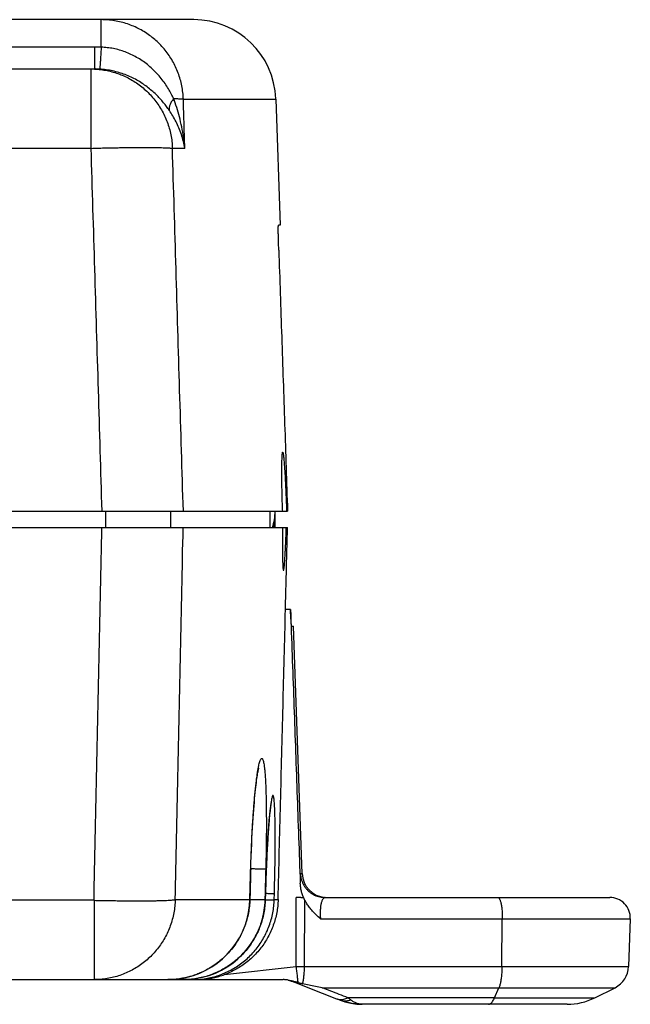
# Model space of a CAD drawing. Header units: inches. Extents: x 0 to 34, y 0 to 22.
# Tile 11 of 30: x 20.408 to 21.152, y 6.178 to 7.376. Entities that reach past the tile are written whole.
import ezdxf

# ---------------------------------------------------------------- set-up
doc = ezdxf.new("R2010")
doc.units = ezdxf.units.IN
doc.header["$LTSCALE"] = 1.87
doc.header["$MEASUREMENT"] = 0
doc.layers.get('0').update_dxf_attribs({"linetype": 'CONTINUOUS'})

msp = doc.modelspace()

# ---------------------------------------------------------------- linework, layer by layer
at = {"color": 7, "linetype": 'CONTINUOUS'}
for p, q in [((20.6202, 7.3759), (19.1317, 7.3759)), ((20.5077, 7.3424), (20.5077, 7.3759)), ((20.4997, 7.3425), (19.32, 7.3425)), ((20.4997, 7.3425), (20.4997, 7.3159)), ((14.3255, 7.3159), (20.4997, 7.3159)), ((20.4954, 7.2193), (20.4954, 7.3159)), ((20.6076, 7.2793), (20.7201, 7.2793)), ((20.7201, 7.2793), (20.7255, 7.1259)), ((20.4954, 7.2193), (14.3298, 7.2193)), ((20.6094, 7.2193), (20.5943, 7.2193)), ((20.7255, 7.1259), (20.7233, 7.1259)), ((20.2516, 6.7779), (20.7344, 6.7779)), ((20.5128, 6.7779), (20.5128, 6.7579)), ((20.5919, 6.7779), (20.5919, 6.7579)), ((20.7194, 6.7579), (20.7193, 6.7779)), ((20.2514, 6.7579), (20.7344, 6.7579)), ((20.738, 6.6582), (20.7319, 6.6582)), ((20.7393, 6.6379), (20.7416, 6.6379)), ((20.7521, 6.3368), (20.7416, 6.6379)), ((20.7116, 6.3952), (20.712, 6.401)), ((20.7106, 6.3811), (20.7111, 6.3886)), ((20.7111, 6.3886), (20.7116, 6.3952)), ((20.71, 6.3726), (20.7106, 6.3811)), ((20.709, 6.3517), (20.7095, 6.3629)), ((20.7095, 6.3629), (20.71, 6.3726)), ((20.6896, 6.3425), (20.6897, 6.3424)), ((20.7521, 6.3368), (20.7501, 6.3368)), ((20.4989, 6.3044), (14.3299, 6.3044)), ((20.4989, 6.3044), (20.4989, 6.2079)), ((20.5977, 6.3052), (20.6886, 6.3052)), ((20.6886, 6.3052), (20.6886, 6.3052)), ((20.7069, 6.3052), (20.7073, 6.3052)), ((20.7075, 6.3125), (20.7073, 6.3052)), ((20.7074, 6.3052), (20.7073, 6.3052)), ((20.7075, 6.3121), (20.7075, 6.3125)), ((20.7182, 6.3052), (20.7184, 6.3125)), ((20.7182, 6.3052), (20.7229, 6.3052)), ((20.7448, 6.2237), (20.7448, 6.3079)), ((20.755, 6.2239), (20.7556, 6.3044)), ((20.7801, 6.3079), (21.1265, 6.3079)), ((20.7744, 6.282), (20.9957, 6.282)), ((20.9953, 6.2239), (20.9957, 6.282)), ((20.9957, 6.282), (21.1515, 6.282)), ((21.1515, 6.282), (21.1495, 6.2239)), ((20.6576, 6.214), (20.7448, 6.2237)), ((20.755, 6.2239), (21.1495, 6.2239)), ((14.2035, 6.2079), (20.7291, 6.2079)), ((20.7353, 6.2072), (20.7351, 6.2073)), ((20.739, 6.2062), (20.7407, 6.2056)), ((20.7765, 6.1981), (21.1329, 6.1981)), ((20.9863, 6.1858), (20.9917, 6.1981)), ((21.1082, 6.1858), (21.1329, 6.1981)), ((20.794, 6.1847), (20.7979, 6.1832)), ((20.9863, 6.1858), (20.8079, 6.1858)), ((21.0747, 6.1779), (20.8254, 6.1779))]:
    msp.add_line(p, q, dxfattribs=at)
for points in [[(20.6886, 6.3052), (20.6899, 6.3495), (20.6902, 6.3577), (20.6905, 6.3654), (20.6908, 6.3728), (20.6911, 6.3798), (20.6914, 6.3864), (20.6918, 6.3927), (20.6922, 6.3987), (20.6925, 6.4043), (20.6929, 6.4096), (20.6933, 6.4147), (20.6936, 6.4194), (20.694, 6.4238), (20.6944, 6.428), (20.6948, 6.4319), (20.6951, 6.4355), (20.6955, 6.4389), (20.6958, 6.4421), (20.6962, 6.445), (20.6965, 6.4477), (20.6968, 6.4503), (20.6971, 6.4526), (20.6975, 6.4547), (20.6978, 6.4566), (20.698, 6.4583), (20.6983, 6.4599), (20.6986, 6.4612), (20.6988, 6.4624), (20.699, 6.4633), (20.6992, 6.4641), (20.6993, 6.4646), (20.6994, 6.4649), (20.6994, 6.465)], [(20.712, 6.401), (20.7125, 6.406), (20.7127, 6.4082), (20.7129, 6.4103), (20.7131, 6.4122), (20.7133, 6.414), (20.7135, 6.4156), (20.7137, 6.4171), (20.7139, 6.4184), (20.714, 6.4195), (20.7142, 6.4205), (20.7143, 6.4213), (20.7144, 6.422), (20.7145, 6.4225), (20.7146, 6.4228), (20.7146, 6.4229)], [(20.7074, 6.3052), (20.7077, 6.3183), (20.7079, 6.3255), (20.7082, 6.3325), (20.7084, 6.3392), (20.7087, 6.3456), (20.709, 6.3517)], [(20.5888, 6.2079), (20.5961, 6.2081), (20.6042, 6.2091), (20.6122, 6.2107), (20.6201, 6.2129), (20.6277, 6.2158), (20.6351, 6.2193), (20.6422, 6.2234), (20.6489, 6.2281), (20.6553, 6.2333), (20.6611, 6.239), (20.6666, 6.2452), (20.6714, 6.2518), (20.6758, 6.2588), (20.6795, 6.2662), (20.6827, 6.2738), (20.6852, 6.2817), (20.687, 6.2897), (20.6882, 6.2979), (20.6886, 6.3052)], [(20.6077, 6.2079), (20.615, 6.2081), (20.6231, 6.2091), (20.6311, 6.2107), (20.6389, 6.2129), (20.6466, 6.2158), (20.6539, 6.2193), (20.661, 6.2234), (20.6677, 6.2281), (20.674, 6.2333), (20.6799, 6.239), (20.6853, 6.2452), (20.6902, 6.2518), (20.6945, 6.2588), (20.6983, 6.2662), (20.7014, 6.2738), (20.7039, 6.2817), (20.7057, 6.2897), (20.7069, 6.2979), (20.7074, 6.3052)], [(20.7353, 6.2072), (20.7369, 6.2068), (20.739, 6.2062)], [(20.7407, 6.2056), (20.7764, 6.1916), (20.794, 6.1847)], [(20.7979, 6.1832), (20.8042, 6.181), (20.8115, 6.1792), (20.8189, 6.1782), (20.8254, 6.1779)]]:
    msp.add_lwpolyline(points, dxfattribs=at)
for centre, radius, start, end in [((20.6202, 7.2759), 0.1, 2, 90), ((20.6522, 6.7779), 0.067, 342.6149, 360), ((20.7821, 6.3379), 0.03, 182, 266.2467), ((21.1265, 6.2829), 0.025, 358, 90), ((21.1195, 6.2249), 0.03, 296.566, 358), ((21.0747, 6.2529), 0.075, 270, 296.566)]:
    msp.add_arc(centre, radius, start, end, dxfattribs=at)
for points, knots in [([(20.6076, 7.2793), (20.6075, 7.282), (20.6071, 7.2874), (20.6059, 7.2954), (20.604, 7.3033), (20.6015, 7.311), (20.5983, 7.3184), (20.5946, 7.3256), (20.5903, 7.3324), (20.5855, 7.3389), (20.5802, 7.345), (20.5744, 7.3506), (20.5681, 7.3557), (20.5615, 7.3603), (20.5545, 7.3644), (20.5472, 7.3679), (20.5396, 7.3708), (20.5319, 7.373), (20.5239, 7.3747), (20.5158, 7.3756), (20.5104, 7.3759), (20.5077, 7.3759)], [0, 0, 0, 0, 0.052612, 0.105214, 0.15781, 0.210401, 0.26299, 0.315583, 0.368179, 0.420771, 0.473345, 0.525895, 0.578431, 0.630967, 0.683519, 0.736104, 0.78874, 0.841439, 0.894215, 0.947073, 1, 1, 1, 1]), ([(20.5077, 7.3424), (20.5068, 7.3424), (20.5051, 7.3425), (20.5024, 7.3425), (20.5006, 7.3425), (20.4997, 7.3425)], [0, 0, 0, 0, 0.333155, 0.66649, 1, 1, 1, 1]), ([(20.5077, 7.3424), (20.5076, 7.3413), (20.5075, 7.3391), (20.5073, 7.3358), (20.5071, 7.3327), (20.5069, 7.3298), (20.5067, 7.3271), (20.5066, 7.3246), (20.5064, 7.3224), (20.5063, 7.3204), (20.5061, 7.3188), (20.506, 7.3175), (20.506, 7.3166), (20.5058, 7.316), (20.5059, 7.3157), (20.5058, 7.3157)], [0, 0, 0, 0, 0.125427, 0.247135, 0.36374, 0.473892, 0.576314, 0.669822, 0.753338, 0.825895, 0.886657, 0.934921, 0.970132, 0.991893, 1, 1, 1, 1]), ([(20.5958, 7.2798), (20.5949, 7.2818), (20.5928, 7.2858), (20.5894, 7.292), (20.5853, 7.2982), (20.5807, 7.3044), (20.5755, 7.3104), (20.5699, 7.3161), (20.5639, 7.3213), (20.5575, 7.326), (20.5508, 7.3301), (20.544, 7.3337), (20.5369, 7.3367), (20.5298, 7.339), (20.5225, 7.3408), (20.5151, 7.3419), (20.5102, 7.3423), (20.5077, 7.3424)], [0, 0, 0, 0, 0.05753, 0.119893, 0.185798, 0.25416, 0.323907, 0.3941, 0.464198, 0.533794, 0.602664, 0.670659, 0.737742, 0.803968, 0.869552, 0.934807, 1, 1, 1, 1]), ([(20.4954, 7.3159), (20.498, 7.3159), (20.5032, 7.3156), (20.511, 7.3147), (20.5186, 7.3132), (20.5261, 7.311), (20.5334, 7.3083), (20.5405, 7.305), (20.5473, 7.3011), (20.5539, 7.2966), (20.5602, 7.2916), (20.5662, 7.2859), (20.5716, 7.2798), (20.5766, 7.2732), (20.581, 7.2663), (20.5848, 7.259), (20.588, 7.2515), (20.5906, 7.2437), (20.5925, 7.2357), (20.5938, 7.2276), (20.5942, 7.2221), (20.5943, 7.2193)], [0, 0, 0, 0, 0.051019, 0.102162, 0.153325, 0.204345, 0.255149, 0.306043, 0.357377, 0.409464, 0.462425, 0.516009, 0.569904, 0.623799, 0.677551, 0.73121, 0.78483, 0.838466, 0.892171, 0.945998, 1, 1, 1, 1]), ([(20.5058, 7.3157), (20.5051, 7.3157), (20.5038, 7.3158), (20.5018, 7.3158), (20.5004, 7.3159), (20.4997, 7.3159)], [0, 0, 0, 0, 0.332992, 0.666304, 1, 1, 1, 1]), ([(20.5906, 7.2654), (20.5895, 7.267), (20.5872, 7.2702), (20.5834, 7.275), (20.5791, 7.2799), (20.5744, 7.2848), (20.5692, 7.2896), (20.5635, 7.2942), (20.5574, 7.2985), (20.5509, 7.3025), (20.544, 7.306), (20.5368, 7.3091), (20.5293, 7.3116), (20.5216, 7.3136), (20.5137, 7.315), (20.5085, 7.3155), (20.5058, 7.3157)], [0, 0, 0, 0, 0.056351, 0.116624, 0.180363, 0.247109, 0.316429, 0.387826, 0.460934, 0.535567, 0.61152, 0.688529, 0.766237, 0.844211, 0.92219, 1, 1, 1, 1]), ([(20.5958, 7.2798), (20.5953, 7.2791), (20.5943, 7.2778), (20.593, 7.2758), (20.5919, 7.2738), (20.5911, 7.272), (20.5906, 7.2702), (20.5903, 7.2685), (20.5902, 7.2669), (20.5904, 7.2659), (20.5905, 7.2654)], [0, 0, 0, 0, 0.161077, 0.312155, 0.452664, 0.58225, 0.700941, 0.809252, 0.908322, 1, 1, 1, 1]), ([(20.6094, 7.2193), (20.609, 7.2238), (20.608, 7.2325), (20.6058, 7.2453), (20.603, 7.2575), (20.5997, 7.269), (20.5971, 7.2763), (20.5958, 7.2798)], [0, 0, 0, 0, 0.213689, 0.423897, 0.626865, 0.819532, 1, 1, 1, 1]), ([(20.5958, 7.2798), (20.5967, 7.2798), (20.5983, 7.2798), (20.6006, 7.2798), (20.6026, 7.2797), (20.6043, 7.2796), (20.6057, 7.2796), (20.6068, 7.2795), (20.6073, 7.2794), (20.6076, 7.2793)], [0, 0, 0, 0, 0.219445, 0.415923, 0.587595, 0.732951, 0.850732, 0.939963, 1, 1, 1, 1]), ([(20.6094, 7.2193), (20.6092, 7.226), (20.6088, 7.2393), (20.6082, 7.2593), (20.6078, 7.2727), (20.6076, 7.2793)], [0, 0, 0, 0, 0.333333, 0.666667, 1, 1, 1, 1]), ([(20.6094, 7.2193), (20.6089, 7.2222), (20.6078, 7.2278), (20.6054, 7.2361), (20.6023, 7.2441), (20.5988, 7.2517), (20.5949, 7.2588), (20.592, 7.2632), (20.5906, 7.2654)], [0, 0, 0, 0, 0.172111, 0.344203, 0.514684, 0.681685, 0.843911, 1, 1, 1, 1]), ([(20.4954, 7.2193), (20.498, 7.2194), (20.5032, 7.2196), (20.511, 7.2198), (20.5187, 7.2199), (20.5262, 7.2201), (20.5336, 7.2202), (20.5408, 7.2203), (20.5477, 7.2204), (20.5543, 7.2204), (20.5604, 7.2205), (20.5662, 7.2205), (20.5716, 7.2204), (20.5764, 7.2203), (20.5808, 7.2202), (20.5846, 7.2201), (20.5879, 7.22), (20.5905, 7.2198), (20.5926, 7.2196), (20.5938, 7.2194), (20.5943, 7.2193)], [0, 0, 0, 0, 0.079171, 0.157792, 0.235582, 0.312168, 0.387081, 0.459778, 0.529659, 0.59613, 0.658791, 0.717314, 0.771362, 0.820606, 0.864729, 0.903448, 0.936512, 0.963718, 0.984909, 1, 1, 1, 1]), ([(20.5087, 6.7779), (20.5073, 6.8269), (20.5043, 6.9251), (20.4999, 7.0722), (20.4969, 7.1703), (20.4954, 7.2193)], [0, 0, 0, 0, 0.333548, 0.666889, 1, 1, 1, 1]), ([(20.6076, 6.7779), (20.6061, 6.827), (20.6031, 6.9251), (20.5987, 7.0723), (20.5958, 7.1703), (20.5943, 7.2193)], [0, 0, 0, 0, 0.333618, 0.666951, 1, 1, 1, 1]), ([(20.7237, 7.0955), (20.7237, 7.0967), (20.7236, 7.099), (20.7235, 7.1023), (20.7234, 7.1056), (20.7233, 7.1088), (20.7233, 7.1117), (20.7232, 7.1145), (20.7232, 7.117), (20.7231, 7.1192), (20.7231, 7.1212), (20.7231, 7.1228), (20.7232, 7.124), (20.7232, 7.125), (20.7233, 7.1255), (20.7232, 7.1259), (20.7233, 7.1259)], [0, 0, 0, 0, 0.113793, 0.22553, 0.334031, 0.437839, 0.535929, 0.626985, 0.710054, 0.784127, 0.848312, 0.90193, 0.944269, 0.974919, 0.993494, 1, 1, 1, 1]), ([(20.7237, 7.0955), (20.7249, 7.0603), (20.7273, 6.9897), (20.7309, 6.8838), (20.7332, 6.8132), (20.7344, 6.7779)], [0, 0, 0, 0, 0.333123, 0.666457, 1, 1, 1, 1]), ([(20.7285, 6.7779), (20.7284, 6.78), (20.7282, 6.7843), (20.728, 6.7907), (20.7279, 6.797), (20.7277, 6.8031), (20.7276, 6.809), (20.7276, 6.8147), (20.7275, 6.8201), (20.7275, 6.8251), (20.7275, 6.8297), (20.7275, 6.834), (20.7276, 6.8378), (20.7277, 6.8411), (20.7278, 6.8439), (20.7279, 6.8461), (20.728, 6.8479), (20.7283, 6.8489), (20.7283, 6.8498), (20.7285, 6.8498), (20.7285, 6.8498)], [0, 0, 0, 0, 0.089387, 0.17837, 0.26587, 0.350854, 0.433122, 0.512168, 0.587023, 0.656843, 0.721534, 0.780603, 0.833321, 0.87916, 0.918104, 0.949764, 0.97376, 0.989946, 0.998496, 1, 1, 1, 1]), ([(20.7285, 6.8498), (20.7286, 6.8498), (20.7288, 6.8498), (20.7289, 6.8489), (20.7292, 6.8479), (20.7294, 6.8461), (20.7297, 6.8439), (20.7299, 6.8411), (20.7302, 6.8378), (20.7305, 6.834), (20.7308, 6.8298), (20.7311, 6.8251), (20.7314, 6.8201), (20.7317, 6.8147), (20.732, 6.809), (20.7322, 6.8031), (20.7325, 6.797), (20.7328, 6.7907), (20.733, 6.7843), (20.7332, 6.78), (20.7332, 6.7779)], [0, 0, 0, 0, 0.001474, 0.010057, 0.02627, 0.050288, 0.081969, 0.12094, 0.166807, 0.219557, 0.278663, 0.343394, 0.413248, 0.488128, 0.567188, 0.649454, 0.734413, 0.821856, 0.910746, 1, 1, 1, 1]), ([(20.7133, 6.7579), (20.7133, 6.7595), (20.7133, 6.7628), (20.7132, 6.7678), (20.7132, 6.7728), (20.7132, 6.7762), (20.7132, 6.7779)], [0, 0, 0, 0, 0.245651, 0.495027, 0.746892, 1, 1, 1, 1]), ([(20.4989, 6.3044), (20.4999, 6.3547), (20.5021, 6.4555), (20.5053, 6.6067), (20.5074, 6.7074), (20.5085, 6.7579)], [0, 0, 0, 0, 0.333196, 0.666529, 1, 1, 1, 1]), ([(20.5977, 6.3052), (20.5988, 6.3555), (20.601, 6.4561), (20.6042, 6.6069), (20.6063, 6.7075), (20.6074, 6.7579)], [0, 0, 0, 0, 0.333136, 0.666469, 1, 1, 1, 1]), ([(20.718, 6.7651), (20.718, 6.7643), (20.718, 6.7619), (20.7179, 6.7595), (20.7179, 6.7579)], [0, 0, 0, 0, 0.3247, 1, 1, 1, 1]), ([(20.7283, 6.7579), (20.7283, 6.7558), (20.7283, 6.7519), (20.7282, 6.746), (20.7282, 6.7404), (20.7282, 6.7351), (20.7282, 6.7302), (20.7282, 6.7256), (20.7283, 6.7214), (20.7284, 6.7177), (20.7285, 6.7145), (20.7286, 6.7117), (20.7288, 6.7095), (20.7289, 6.7078), (20.7292, 6.7068), (20.7292, 6.706), (20.7294, 6.7059), (20.7295, 6.7059)], [0, 0, 0, 0, 0.11615, 0.228711, 0.336334, 0.437894, 0.533271, 0.621561, 0.701724, 0.773192, 0.83581, 0.888813, 0.93164, 0.964217, 0.986339, 0.997955, 1, 1, 1, 1]), ([(20.7295, 6.7059), (20.7295, 6.7059), (20.7298, 6.7059), (20.7298, 6.7068), (20.7301, 6.7078), (20.7303, 6.7095), (20.7306, 6.7117), (20.7308, 6.7145), (20.731, 6.7177), (20.7313, 6.7214), (20.7315, 6.7256), (20.7318, 6.7302), (20.732, 6.7351), (20.7323, 6.7404), (20.7325, 6.746), (20.7327, 6.7519), (20.7329, 6.7558), (20.7329, 6.7579)], [0, 0, 0, 0, 0.002018, 0.013666, 0.035809, 0.068401, 0.111236, 0.164247, 0.226872, 0.29835, 0.378525, 0.466825, 0.562208, 0.663767, 0.771377, 0.883906, 1, 1, 1, 1]), ([(20.7321, 6.6682), (20.7324, 6.6781), (20.7329, 6.6981), (20.7336, 6.728), (20.7341, 6.7479), (20.7344, 6.7579)], [0, 0, 0, 0, 0.333302, 0.666635, 1, 1, 1, 1]), ([(20.7319, 6.6582), (20.7319, 6.6593), (20.732, 6.6615), (20.732, 6.6648), (20.7321, 6.667), (20.7321, 6.6682)], [0, 0, 0, 0, 0.324901, 0.659512, 1, 1, 1, 1]), ([(20.7229, 6.3052), (20.7239, 6.3444), (20.7259, 6.4228), (20.7289, 6.5405), (20.7309, 6.6189), (20.7319, 6.6582)], [0, 0, 0, 0, 0.333168, 0.666502, 1, 1, 1, 1]), ([(20.7393, 6.6379), (20.7393, 6.6379), (20.7392, 6.6382), (20.7391, 6.6387), (20.7391, 6.6397), (20.7389, 6.6409), (20.7388, 6.6426), (20.7387, 6.6445), (20.7386, 6.6468), (20.7384, 6.6493), (20.7383, 6.6521), (20.7381, 6.6551), (20.738, 6.6571), (20.738, 6.6582)], [0, 0, 0, 0, 0.009941, 0.03808, 0.084331, 0.147799, 0.228325, 0.325063, 0.436293, 0.560449, 0.697309, 0.844719, 1, 1, 1, 1]), ([(20.738, 6.6582), (20.7393, 6.6212), (20.742, 6.5473), (20.7459, 6.4364), (20.7485, 6.3624), (20.7499, 6.3254)], [0, 0, 0, 0, 0.333141, 0.666475, 1, 1, 1, 1]), ([(20.6989, 6.4653), (20.6991, 6.4665), (20.6996, 6.4689), (20.7003, 6.472), (20.7011, 6.4744), (20.7018, 6.476), (20.7025, 6.4771), (20.7036, 6.4771), (20.7042, 6.4759), (20.7048, 6.4744), (20.7053, 6.472), (20.7059, 6.4689), (20.7064, 6.465), (20.7068, 6.4604), (20.7072, 6.4551), (20.7076, 6.4492), (20.7079, 6.4426), (20.7081, 6.4354), (20.7083, 6.4277), (20.7085, 6.4196), (20.7086, 6.4109), (20.7086, 6.4018), (20.7086, 6.3924), (20.7086, 6.3827), (20.7085, 6.3728), (20.7083, 6.3627), (20.7081, 6.3526), (20.7079, 6.3459), (20.7078, 6.3425)], [0, 0, 0, 0, 0.026655, 0.048379, 0.065096, 0.07688, 0.084126, 0.088843, 0.095865, 0.107375, 0.123803, 0.145233, 0.171591, 0.202747, 0.23856, 0.278838, 0.323308, 0.371682, 0.423689, 0.479074, 0.537569, 0.598903, 0.662674, 0.728378, 0.795491, 0.863481, 0.931822, 1, 1, 1, 1]), ([(20.6896, 6.3425), (20.6897, 6.3459), (20.6899, 6.3526), (20.6903, 6.3627), (20.6907, 6.3728), (20.6911, 6.3827), (20.6917, 6.3924), (20.6922, 6.4018), (20.6929, 6.4109), (20.6935, 6.4196), (20.6942, 6.4278), (20.6949, 6.4355), (20.6957, 6.4426), (20.6964, 6.4492), (20.6972, 6.4551), (20.698, 6.4604), (20.6985, 6.4636), (20.6988, 6.4651)], [0, 0, 0, 0, 0.082129, 0.164489, 0.246464, 0.327418, 0.406713, 0.483716, 0.557819, 0.628537, 0.695536, 0.758491, 0.81709, 0.871002, 0.919875, 0.963377, 1, 1, 1, 1]), ([(20.7143, 6.4229), (20.7141, 6.4216), (20.7137, 6.4187), (20.7132, 6.4141), (20.7126, 6.4089), (20.7121, 6.4031), (20.7116, 6.3967), (20.7111, 6.3898), (20.7106, 6.3824), (20.7101, 6.3746), (20.7096, 6.3664), (20.7092, 6.3579), (20.7088, 6.349), (20.7084, 6.34), (20.7081, 6.3309), (20.7078, 6.3217), (20.7076, 6.3156), (20.7075, 6.3125)], [0, 0, 0, 0, 0.036015, 0.07794, 0.125551, 0.178525, 0.236486, 0.299069, 0.36596, 0.43681, 0.511264, 0.588827, 0.668862, 0.750687, 0.833612, 0.916949, 1, 1, 1, 1]), ([(20.7184, 6.3125), (20.7185, 6.3156), (20.7186, 6.3217), (20.7188, 6.3309), (20.719, 6.34), (20.7192, 6.3491), (20.7193, 6.3579), (20.7193, 6.3664), (20.7194, 6.3746), (20.7194, 6.3825), (20.7194, 6.3898), (20.7193, 6.3967), (20.7192, 6.4031), (20.7191, 6.409), (20.7189, 6.4142), (20.7187, 6.4188), (20.7185, 6.4227), (20.7182, 6.426), (20.7179, 6.4285), (20.7175, 6.4304), (20.7173, 6.4315), (20.7167, 6.4323), (20.716, 6.4315), (20.7157, 6.4304), (20.7152, 6.4285), (20.7147, 6.426), (20.7144, 6.424), (20.7143, 6.423)], [0, 0, 0, 0, 0.070989, 0.142217, 0.213083, 0.282998, 0.351373, 0.417621, 0.4812, 0.541685, 0.598771, 0.652155, 0.701562, 0.74668, 0.787188, 0.822811, 0.853358, 0.878659, 0.898558, 0.91299, 0.922029, 0.926304, 0.930778, 0.940098, 0.954814, 0.974985, 1, 1, 1, 1]), ([(20.6896, 6.3425), (20.6895, 6.3384), (20.6893, 6.3301), (20.6889, 6.3177), (20.6887, 6.3094), (20.6886, 6.3052)], [0, 0, 0, 0, 0.333238, 0.666571, 1, 1, 1, 1]), ([(20.7078, 6.3425), (20.7077, 6.3425), (20.7074, 6.3424), (20.7066, 6.3424), (20.7055, 6.3424), (20.7041, 6.3424), (20.7024, 6.3424), (20.7003, 6.3424), (20.698, 6.3424), (20.6955, 6.3425), (20.6927, 6.3425), (20.6907, 6.3425), (20.6898, 6.3426)], [0, 0, 0, 0, 0.020817, 0.061267, 0.121191, 0.199843, 0.296294, 0.409426, 0.537939, 0.680536, 0.835385, 1, 1, 1, 1]), ([(20.7078, 6.3425), (20.7077, 6.3383), (20.7075, 6.3301), (20.7072, 6.3177), (20.707, 6.3094), (20.7069, 6.3052)], [0, 0, 0, 0, 0.333333, 0.666667, 1, 1, 1, 1]), ([(20.7501, 6.3368), (20.7501, 6.3368), (20.7501, 6.3363), (20.7499, 6.3357), (20.7499, 6.3345), (20.7499, 6.3328), (20.7499, 6.3307), (20.7499, 6.3282), (20.7499, 6.3264), (20.7499, 6.3254)], [0, 0, 0, 0, 0.02222, 0.085873, 0.191931, 0.339161, 0.525304, 0.747166, 1, 1, 1, 1]), ([(20.7501, 6.3368), (20.7502, 6.3357), (20.7504, 6.3335), (20.751, 6.3303), (20.752, 6.3272), (20.7534, 6.3241), (20.755, 6.3213), (20.757, 6.3186), (20.7592, 6.3162), (20.7617, 6.3141), (20.7644, 6.3122), (20.7673, 6.3106), (20.7704, 6.3094), (20.7736, 6.3085), (20.7768, 6.308), (20.779, 6.3079), (20.7801, 6.3079)], [0, 0, 0, 0, 0.071433, 0.142865, 0.214298, 0.28573, 0.357161, 0.428591, 0.500021, 0.571449, 0.642877, 0.714303, 0.785728, 0.857153, 0.928577, 1, 1, 1, 1]), ([(20.7536, 6.3078), (20.7531, 6.3093), (20.7521, 6.3122), (20.7509, 6.3167), (20.7502, 6.3211), (20.7499, 6.324), (20.7499, 6.3254)], [0, 0, 0, 0, 0.257307, 0.51736, 0.768725, 1, 1, 1, 1]), ([(20.4989, 6.3044), (20.5016, 6.3043), (20.507, 6.3042), (20.5152, 6.3041), (20.5231, 6.304), (20.5309, 6.3039), (20.5385, 6.3038), (20.5459, 6.3038), (20.553, 6.3038), (20.5597, 6.3038), (20.566, 6.3038), (20.5717, 6.3039), (20.5768, 6.304), (20.5814, 6.3041), (20.5853, 6.3043), (20.5888, 6.3044), (20.5918, 6.3046), (20.5942, 6.3048), (20.5962, 6.305), (20.5973, 6.3051), (20.5977, 6.3052)], [0, 0, 0, 0, 0.08319, 0.16527, 0.245921, 0.324834, 0.401698, 0.476188, 0.54796, 0.616429, 0.680351, 0.738587, 0.790361, 0.835854, 0.875798, 0.910751, 0.940974, 0.966144, 0.985874, 1, 1, 1, 1]), ([(20.5977, 6.3052), (20.5977, 6.3025), (20.5973, 6.2971), (20.5961, 6.2891), (20.5943, 6.2812), (20.5918, 6.2734), (20.5888, 6.2659), (20.5851, 6.2586), (20.5809, 6.2517), (20.5761, 6.2452), (20.5708, 6.239), (20.565, 6.2334), (20.5588, 6.2282), (20.5522, 6.2235), (20.5453, 6.2194), (20.538, 6.2159), (20.5305, 6.213), (20.5228, 6.2107), (20.5149, 6.2091), (20.5069, 6.2081), (20.5015, 6.2079), (20.4989, 6.2079)], [0, 0, 0, 0, 0.052876, 0.105762, 0.158646, 0.211516, 0.264363, 0.317179, 0.369957, 0.422693, 0.475383, 0.528026, 0.580624, 0.633178, 0.68569, 0.738162, 0.790595, 0.842993, 0.895358, 0.947693, 1, 1, 1, 1]), ([(20.7069, 6.3052), (20.7069, 6.3025), (20.7065, 6.2971), (20.7053, 6.289), (20.7035, 6.2811), (20.701, 6.2733), (20.6979, 6.2658), (20.6942, 6.2586), (20.6899, 6.2517), (20.6851, 6.2451), (20.6798, 6.239), (20.674, 6.2334), (20.6677, 6.2282), (20.6611, 6.2235), (20.6541, 6.2194), (20.6468, 6.2159), (20.6392, 6.213), (20.6314, 6.2107), (20.6235, 6.2091), (20.6156, 6.2081), (20.6103, 6.2079), (20.6077, 6.2079)], [0, 0, 0, 0, 0.052872, 0.105798, 0.158737, 0.211664, 0.264559, 0.317399, 0.370167, 0.422864, 0.475507, 0.528113, 0.580705, 0.633306, 0.685936, 0.7386, 0.791285, 0.843974, 0.896651, 0.949299, 1, 1, 1, 1]), ([(20.6187, 6.2079), (20.6214, 6.2079), (20.6268, 6.2081), (20.6348, 6.2091), (20.6428, 6.2107), (20.6505, 6.213), (20.6581, 6.2159), (20.6653, 6.2194), (20.6723, 6.2235), (20.6789, 6.2281), (20.6852, 6.2333), (20.691, 6.2389), (20.6963, 6.2451), (20.7011, 6.2516), (20.7054, 6.2585), (20.7091, 6.2658), (20.7122, 6.2733), (20.7147, 6.2811), (20.7166, 6.289), (20.7178, 6.2971), (20.7181, 6.3025), (20.7182, 6.3052)], [0, 0, 0, 0, 0.052616, 0.105153, 0.157628, 0.210053, 0.262443, 0.314815, 0.367192, 0.419598, 0.472062, 0.524613, 0.57726, 0.629988, 0.682773, 0.735596, 0.788448, 0.841323, 0.894212, 0.947109, 1, 1, 1, 1]), ([(20.6886, 6.3052), (20.6885, 6.3025), (20.6881, 6.2971), (20.6869, 6.289), (20.685, 6.2811), (20.6825, 6.2733), (20.6794, 6.2658), (20.6757, 6.2585), (20.6714, 6.2516), (20.6665, 6.2451), (20.6612, 6.2389), (20.6553, 6.2333), (20.6491, 6.2281), (20.6424, 6.2235), (20.6356, 6.2194), (20.6308, 6.2172), (20.6285, 6.2161)], [0, 0, 0, 0, 0.071352, 0.143221, 0.215104, 0.286992, 0.358878, 0.430752, 0.502599, 0.574396, 0.646115, 0.71774, 0.789265, 0.860706, 0.932078, 1, 1, 1, 1]), ([(20.7073, 6.3052), (20.7072, 6.3025), (20.7069, 6.2971), (20.7057, 6.289), (20.7038, 6.2811), (20.7013, 6.2733), (20.6982, 6.2658), (20.6944, 6.2585), (20.6901, 6.2516), (20.6853, 6.245), (20.6799, 6.2389), (20.6741, 6.2333), (20.6679, 6.2281), (20.6615, 6.2236), (20.6571, 6.221), (20.655, 6.2199)], [0, 0, 0, 0, 0.077797, 0.15561, 0.233419, 0.311217, 0.388993, 0.466741, 0.544443, 0.622068, 0.699584, 0.776968, 0.854218, 0.931361, 1, 1, 1, 1]), ([(20.7229, 6.3052), (20.7229, 6.3026), (20.7225, 6.2973), (20.7214, 6.2894), (20.7196, 6.2817), (20.7172, 6.2741), (20.7142, 6.2667), (20.7107, 6.2596), (20.7066, 6.2528), (20.702, 6.2463), (20.6968, 6.2403), (20.6913, 6.2346), (20.6852, 6.2294), (20.6788, 6.2248), (20.6721, 6.2206), (20.665, 6.217), (20.6601, 6.2149), (20.6576, 6.214)], [0, 0, 0, 0, 0.066668, 0.133428, 0.20007, 0.266725, 0.333473, 0.400103, 0.466731, 0.533458, 0.600072, 0.66669, 0.733409, 0.800019, 0.866643, 0.933373, 1, 1, 1, 1]), ([(20.7069, 6.3052), (20.7068, 6.3052), (20.7064, 6.3051), (20.7057, 6.3051), (20.7046, 6.305), (20.7032, 6.305), (20.7014, 6.3049), (20.6994, 6.3049), (20.6971, 6.3049), (20.6945, 6.3049), (20.6917, 6.3049), (20.6898, 6.305), (20.6888, 6.305)], [0, 0, 0, 0, 0.020971, 0.061683, 0.121834, 0.200737, 0.297446, 0.410784, 0.539367, 0.681618, 0.835794, 1, 1, 1, 1]), ([(20.7074, 6.3049), (20.708, 6.3049), (20.7094, 6.3049), (20.7115, 6.3049), (20.7133, 6.3049), (20.7149, 6.305), (20.7162, 6.305), (20.7172, 6.3051), (20.7178, 6.3051), (20.7181, 6.3052), (20.7182, 6.3052)], [0, 0, 0, 0, 0.186544, 0.385149, 0.559031, 0.706194, 0.824961, 0.914005, 0.972411, 1, 1, 1, 1]), ([(20.7184, 6.3125), (20.7184, 6.3123), (20.7181, 6.3116), (20.7174, 6.3124), (20.7164, 6.3123), (20.7151, 6.3124), (20.7136, 6.3124), (20.7117, 6.3124), (20.7096, 6.3125), (20.7082, 6.3125), (20.7076, 6.3125)], [0, 0, 0, 0, 0.059591, 0.121463, 0.206732, 0.32028, 0.461142, 0.627804, 0.818452, 1, 1, 1, 1]), ([(20.7505, 6.3078), (20.7499, 6.3079), (20.7486, 6.3079), (20.7467, 6.3079), (20.7454, 6.3079), (20.7448, 6.3079)], [0, 0, 0, 0, 0.334345, 0.667172, 1, 1, 1, 1]), ([(20.7505, 6.3078), (20.7508, 6.3078), (20.7515, 6.3078), (20.7526, 6.3078), (20.7533, 6.3078), (20.7536, 6.3078)], [0, 0, 0, 0, 0.339828, 0.670355, 1, 1, 1, 1]), ([(20.7556, 6.3044), (20.7556, 6.3045), (20.7555, 6.3047), (20.7553, 6.305), (20.7551, 6.3053), (20.755, 6.3056), (20.7548, 6.306), (20.7547, 6.3063), (20.7545, 6.3066), (20.7544, 6.307), (20.7542, 6.3074), (20.7541, 6.3079), (20.7537, 6.3079), (20.7535, 6.3079)], [0, 0, 0, 0, 0.083739, 0.166585, 0.24942, 0.333125, 0.418468, 0.505605, 0.594479, 0.68505, 0.779302, 0.894906, 1, 1, 1, 1]), ([(20.7744, 6.282), (20.7727, 6.2835), (20.7693, 6.2865), (20.7649, 6.2911), (20.7611, 6.2956), (20.7581, 6.3), (20.7564, 6.3029), (20.7556, 6.3044)], [0, 0, 0, 0, 0.238485, 0.455649, 0.653639, 0.834437, 1, 1, 1, 1]), ([(20.7801, 6.3079), (20.7798, 6.3079), (20.7792, 6.3077), (20.7783, 6.3072), (20.7776, 6.3063), (20.7769, 6.3052), (20.7762, 6.3038), (20.7757, 6.3022), (20.7752, 6.3004), (20.7748, 6.2985), (20.7745, 6.2964), (20.7743, 6.2941), (20.7742, 6.2918), (20.7741, 6.2894), (20.7741, 6.287), (20.7742, 6.2845), (20.7744, 6.2828), (20.7744, 6.282)], [0, 0, 0, 0, 0.031784, 0.066486, 0.106966, 0.154258, 0.208505, 0.269302, 0.335969, 0.407772, 0.484043, 0.564218, 0.647715, 0.733791, 0.821699, 0.910713, 1, 1, 1, 1]), ([(20.9903, 6.3079), (20.9905, 6.3079), (20.991, 6.3077), (20.9916, 6.3072), (20.9922, 6.3063), (20.9928, 6.3052), (20.9933, 6.3038), (20.9938, 6.3021), (20.9943, 6.3002), (20.9947, 6.298), (20.995, 6.2956), (20.9953, 6.2931), (20.9955, 6.2904), (20.9957, 6.2877), (20.9957, 6.2848), (20.9958, 6.2829), (20.9957, 6.282)], [0, 0, 0, 0, 0.023591, 0.052393, 0.089289, 0.135375, 0.190849, 0.25544, 0.328584, 0.409517, 0.497318, 0.590948, 0.689268, 0.791066, 0.895076, 1, 1, 1, 1]), ([(20.655, 6.2199), (20.6547, 6.2198), (20.6521, 6.2183), (20.647, 6.2159), (20.6394, 6.213), (20.6317, 6.2107), (20.6238, 6.2091), (20.6161, 6.2081), (20.6112, 6.2079), (20.6089, 6.2079)], [0, 0, 0, 0, 0.018353, 0.186119, 0.353847, 0.521588, 0.689401, 0.857328, 1, 1, 1, 1]), ([(20.7448, 6.2237), (20.7459, 6.2237), (20.7482, 6.2238), (20.7516, 6.2239), (20.7539, 6.2239), (20.755, 6.2239)], [0, 0, 0, 0, 0.335827, 0.669807, 1, 1, 1, 1]), ([(20.7448, 6.2237), (20.7449, 6.2227), (20.7451, 6.2207), (20.7454, 6.2177), (20.7458, 6.2148), (20.7461, 6.212), (20.7464, 6.2093), (20.7467, 6.2068), (20.7469, 6.2052), (20.7469, 6.2044)], [0, 0, 0, 0, 0.157269, 0.312343, 0.463606, 0.609484, 0.748459, 0.879085, 1, 1, 1, 1]), ([(20.7529, 6.2029), (20.7531, 6.2036), (20.7534, 6.2051), (20.7538, 6.2074), (20.7542, 6.2099), (20.7544, 6.2125), (20.7547, 6.2152), (20.7549, 6.2181), (20.755, 6.221), (20.755, 6.2229), (20.755, 6.2239)], [0, 0, 0, 0, 0.102417, 0.213389, 0.331969, 0.457113, 0.587699, 0.722538, 0.860395, 1, 1, 1, 1]), ([(20.9953, 6.2239), (20.9953, 6.2228), (20.9953, 6.2207), (20.9951, 6.2176), (20.9949, 6.2145), (20.9946, 6.2116), (20.9943, 6.2088), (20.9939, 6.2062), (20.9934, 6.2038), (20.9929, 6.2017), (20.9924, 6.1998), (20.9919, 6.1986), (20.9917, 6.1981)], [0, 0, 0, 0, 0.122327, 0.24296, 0.360509, 0.473701, 0.581318, 0.682225, 0.775381, 0.85987, 0.93493, 1, 1, 1, 1]), ([(20.601, 6.2086), (20.5996, 6.2084), (20.5981, 6.2083), (20.5966, 6.2082), (20.5964, 6.2082)], [0, 0, 0, 0, 0.902814, 1, 1, 1, 1]), ([(20.6084, 6.2098), (20.6072, 6.2096), (20.6059, 6.2093), (20.6047, 6.2091), (20.6046, 6.2091)], [0, 0, 0, 0, 0.91547, 1, 1, 1, 1]), ([(20.6069, 6.208), (20.6067, 6.2082), (20.6064, 6.2086), (20.6061, 6.2091), (20.606, 6.2094)], [0, 0, 0, 0, 0.434764, 1, 1, 1, 1]), ([(20.6156, 6.2115), (20.6146, 6.2113), (20.6137, 6.211), (20.6127, 6.2108), (20.6126, 6.2108)], [0, 0, 0, 0, 0.930073, 1, 1, 1, 1]), ([(20.6173, 6.2084), (20.6175, 6.2082), (20.6179, 6.208), (20.6184, 6.2079), (20.6187, 6.2079)], [0, 0, 0, 0, 0.440668, 1, 1, 1, 1]), ([(20.6224, 6.2137), (20.6218, 6.2135), (20.6211, 6.2133), (20.6205, 6.2131), (20.6204, 6.213)], [0, 0, 0, 0, 0.938073, 1, 1, 1, 1]), ([(20.623, 6.2079), (20.6254, 6.2079), (20.6301, 6.208), (20.6371, 6.2088), (20.6441, 6.21), (20.6509, 6.2117), (20.6554, 6.2132), (20.6576, 6.214)], [0, 0, 0, 0, 0.200068, 0.400149, 0.60026, 0.800194, 1, 1, 1, 1]), ([(20.7351, 6.2073), (20.7345, 6.2074), (20.7333, 6.2076), (20.7321, 6.2077), (20.7316, 6.2078)], [0, 0, 0, 0, 0.556787, 1, 1, 1, 1]), ([(20.7461, 6.2046), (20.7448, 6.205), (20.7422, 6.2056), (20.7386, 6.2065), (20.7364, 6.207), (20.7353, 6.2072)], [0, 0, 0, 0, 0.369943, 0.709427, 1, 1, 1, 1]), ([(20.7407, 6.2056), (20.7412, 6.2054), (20.7423, 6.2051), (20.7442, 6.2047), (20.7454, 6.2046), (20.7461, 6.2046)], [0, 0, 0, 0, 0.304506, 0.649401, 1, 1, 1, 1]), ([(20.7461, 6.2046), (20.7462, 6.2046), (20.7464, 6.2046), (20.7467, 6.2045), (20.7468, 6.2044), (20.7469, 6.2044)], [0, 0, 0, 0, 0.332371, 0.665708, 1, 1, 1, 1]), ([(20.7469, 6.2044), (20.7476, 6.2042), (20.7489, 6.2039), (20.7509, 6.2034), (20.7523, 6.2031), (20.7529, 6.2029)], [0, 0, 0, 0, 0.335722, 0.668825, 1, 1, 1, 1]), ([(20.7765, 6.1981), (20.7738, 6.1985), (20.7685, 6.1995), (20.7606, 6.2011), (20.7555, 6.2023), (20.7529, 6.2029)], [0, 0, 0, 0, 0.338649, 0.674005, 1, 1, 1, 1]), ([(20.8079, 6.1858), (20.8044, 6.1871), (20.7974, 6.1899), (20.787, 6.194), (20.78, 6.1967), (20.7765, 6.1981)], [0, 0, 0, 0, 0.333371, 0.666704, 1, 1, 1, 1]), ([(20.794, 6.1847), (20.7946, 6.1844), (20.796, 6.184), (20.7983, 6.1837), (20.8007, 6.1837), (20.8031, 6.184), (20.8055, 6.1847), (20.8071, 6.1854), (20.8079, 6.1858)], [0, 0, 0, 0, 0.147263, 0.307517, 0.471536, 0.640897, 0.816795, 1, 1, 1, 1]), ([(20.8254, 6.1779), (20.8231, 6.1779), (20.8184, 6.1781), (20.8114, 6.1791), (20.8045, 6.1808), (20.8, 6.1823), (20.7979, 6.1832)], [0, 0, 0, 0, 0.241094, 0.498516, 0.754021, 1, 1, 1, 1]), ([(20.7984, 6.183), (20.7989, 6.1828), (20.8001, 6.1824), (20.802, 6.182), (20.8043, 6.1819), (20.8066, 6.1821), (20.809, 6.1825), (20.8105, 6.1829), (20.8113, 6.1832)], [0, 0, 0, 0, 0.111933, 0.283, 0.456391, 0.633149, 0.814138, 1, 1, 1, 1]), ([(20.8113, 6.1832), (20.8109, 6.1835), (20.8102, 6.184), (20.8091, 6.1849), (20.8083, 6.1855), (20.8079, 6.1858)], [0, 0, 0, 0, 0.307106, 0.640191, 1, 1, 1, 1]), ([(20.8254, 6.1779), (20.8243, 6.1779), (20.8219, 6.1781), (20.8183, 6.1791), (20.8147, 6.1809), (20.8124, 6.1824), (20.8113, 6.1832)], [0, 0, 0, 0, 0.214839, 0.466526, 0.727432, 1, 1, 1, 1]), ([(20.979, 6.1779), (20.9795, 6.1779), (20.9804, 6.178), (20.9816, 6.1787), (20.9829, 6.1799), (20.9841, 6.1815), (20.9853, 6.1835), (20.986, 6.185), (20.9863, 6.1858)], [0, 0, 0, 0, 0.113363, 0.239247, 0.386695, 0.561071, 0.765124, 1, 1, 1, 1]), ([(20.9863, 6.1858), (20.99, 6.1858), (20.9973, 6.1858), (21.008, 6.1858), (21.0185, 6.1858), (21.0286, 6.1858), (21.0383, 6.1858), (21.0475, 6.1858), (21.0562, 6.1858), (21.0644, 6.1858), (21.072, 6.1858), (21.0789, 6.1858), (21.0852, 6.1858), (21.0908, 6.1858), (21.0956, 6.1858), (21.0996, 6.1858), (21.1028, 6.1858), (21.1055, 6.1858), (21.1068, 6.1858), (21.1081, 6.1858), (21.1081, 6.1858)], [0, 0, 0, 0, 0.090353, 0.178763, 0.264748, 0.347845, 0.427605, 0.503598, 0.575416, 0.642674, 0.705013, 0.762102, 0.813639, 0.85935, 0.898995, 0.932362, 0.959274, 0.979583, 0.993183, 1, 1, 1, 1])]:
    msp.add_open_spline(points, degree=3, knots=knots, dxfattribs=at)
for points in [[(20.6988, 6.4651), (20.6988, 6.4652), (20.6988, 6.4652), (20.6989, 6.4653)], [(20.7143, 6.423), (20.7143, 6.423), (20.7143, 6.4229), (20.7143, 6.4229)], [(20.6886, 6.3052), (20.6886, 6.3052), (20.6886, 6.3052), (20.6886, 6.3052)], [(20.6888, 6.305), (20.6887, 6.305), (20.6887, 6.305), (20.6886, 6.305)], [(20.59, 6.2079), (20.5896, 6.2079), (20.5892, 6.2079), (20.5888, 6.2079)], [(20.5964, 6.2082), (20.5943, 6.208), (20.5921, 6.2079), (20.59, 6.2079)], [(20.6046, 6.2091), (20.6034, 6.2089), (20.6022, 6.2088), (20.601, 6.2086)], [(20.6074, 6.2079), (20.6072, 6.2079), (20.607, 6.2079), (20.6069, 6.208)], [(20.6077, 6.2079), (20.6076, 6.2079), (20.6075, 6.2079), (20.6074, 6.2079)], [(20.6089, 6.2079), (20.6085, 6.2079), (20.6081, 6.2079), (20.6077, 6.2079)], [(20.6126, 6.2108), (20.6112, 6.2104), (20.6098, 6.2101), (20.6084, 6.2098)], [(20.6204, 6.213), (20.6188, 6.2125), (20.6172, 6.212), (20.6156, 6.2115)], [(20.6281, 6.216), (20.6262, 6.2152), (20.6243, 6.2144), (20.6224, 6.2137)], [(20.6285, 6.2161), (20.6283, 6.2161), (20.6282, 6.216), (20.6281, 6.216)], [(20.7312, 6.2078), (20.7305, 6.2078), (20.7298, 6.2079), (20.7291, 6.2079)], [(20.7316, 6.2078), (20.7315, 6.2078), (20.7313, 6.2078), (20.7312, 6.2078)], [(20.7979, 6.1832), (20.7981, 6.1831), (20.7982, 6.183), (20.7984, 6.183)], [(20.8259, 6.1779), (20.8257, 6.1779), (20.8255, 6.1779), (20.8254, 6.1779)]]:
    msp.add_open_spline(points, degree=3, dxfattribs=at)

doc.saveas('drawing.dxf')
